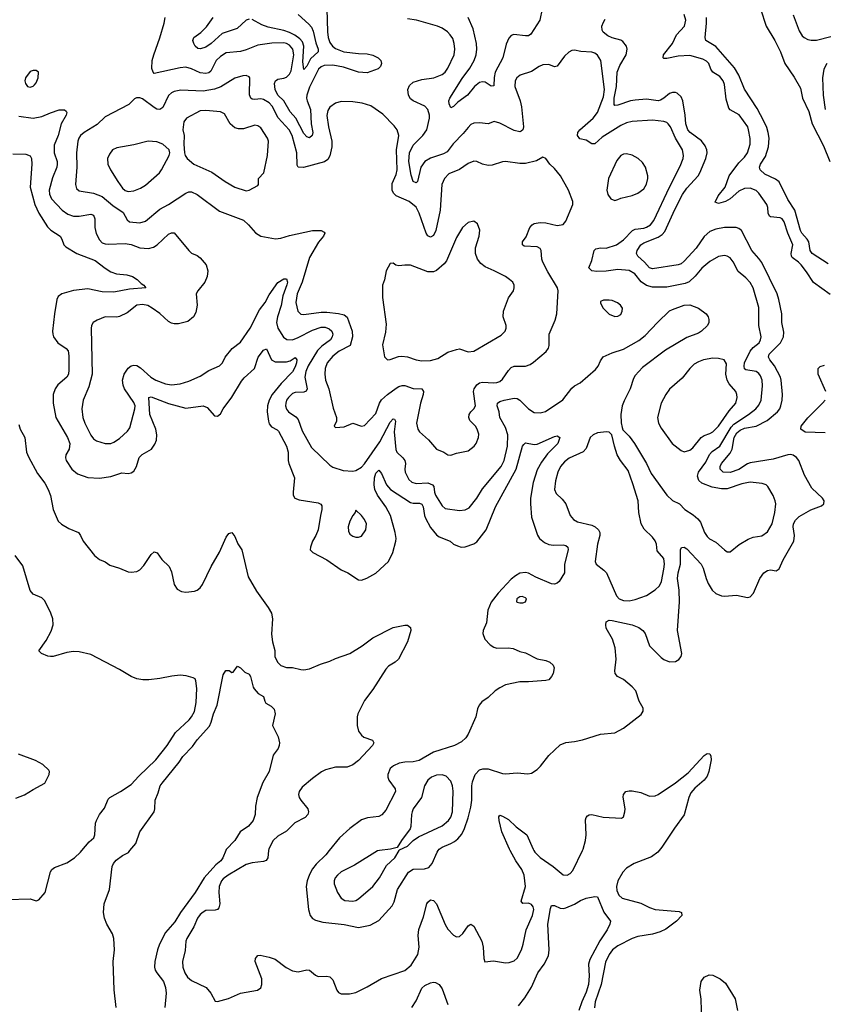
# Model space of a CAD drawing. Header units: inches. Extents: x 1834610 to 2027685, y 642842 to 774116.
# Tile 133 of 256: x 1863157 to 1868744, y 698932 to 705774. Entities that reach past the tile are written whole.
import ezdxf

# ---------------------------------------------------------------- set-up
doc = ezdxf.new("R2010")
doc.units = ezdxf.units.IN
doc.header["$MEASUREMENT"] = 0
doc.layers.add('B8669', color=7, linetype='Continuous')
doc.layers.add('B8760', color=7, linetype='Continuous')

msp = doc.modelspace()

# ---------------------------------------------------------------- linework, layer by layer
at = {"layer": 'B8669', "color": 5}
for points, elevation in [([(1863070, 699659.6), (1863230, 699664.9), (1863270, 699651.3), (1863290, 699658), (1863333.2, 699710), (1863370, 699852), (1863379, 699870), (1863397.5, 699882.5), (1863484.6, 699915.4), (1863537, 699950), (1863578.4, 699990), (1863587, 700000)], 580), ([(1863825.7, 698910), (1863812.9, 699032.9), (1863805.1, 699230), (1863814.6, 699310), (1863810.6, 699390), (1863800.8, 699420.8), (1863761, 699490), (1863745.6, 699530), (1863738.3, 699570), (1863742.8, 699630), (1863780.5, 699730), (1863799.1, 699890), (1863808.7, 699911.3), (1863826.7, 699933.3), (1863870, 699965.3), (1863912.5, 699987.5), (1863922.5, 700000)], 560), ([(1864587.8, 700000), (1864566.1, 699950), (1864552.2, 699930), (1864519.6, 699900.4), (1864437.5, 699810), (1864374.7, 699710), (1864272.7, 699570), (1864234.7, 699505.3), (1864169.6, 699430.4), (1864127, 699350), (1864113.1, 699310), (1864095.9, 699230), (1864092.9, 699190), (1864097.2, 699170), (1864108.2, 699150), (1864155.2, 699090), (1864169.2, 699050), (1864174.3, 699010), (1864164.4, 698910)], 560), ([(1864884.8, 700000), (1864879, 699950), (1864868, 699932), (1864850, 699924.5), (1864770, 699914.8), (1864730, 699904), (1864604, 699830), (1864570, 699804.5), (1864556.9, 699790), (1864541.1, 699750), (1864538.5, 699710), (1864546.4, 699630), (1864538.5, 699601.5), (1864529.2, 699590.8), (1864513.7, 699586.3), (1864450, 699582.9), (1864430, 699573.3), (1864410, 699555.1), (1864391.1, 699530), (1864364.7, 699470), (1864316.9, 699390), (1864310.2, 699370), (1864306.6, 699306.6), (1864287.7, 699230), (1864289.3, 699190), (1864303.2, 699150), (1864321.8, 699121.8), (1864350, 699098.6), (1864450.4, 699050), (1864484.4, 699010), (1864513.7, 698953.7), (1864530, 698950.6), (1864606.6, 698973.4), (1864690, 699010.4), (1864808.7, 699030), (1864830, 699046.4), (1864839.1, 699070), (1864838.5, 699110), (1864791.3, 699230), (1864794, 699250), (1864800.4, 699259.6), (1864810, 699270.4), (1864826.5, 699273.5), (1864890, 699260.8), (1864930, 699245.5), (1865007.9, 699187.9), (1865050, 699163.8), (1865090, 699158.8), (1865150, 699171.3), (1865169, 699169), (1865210, 699135.3), (1865230, 699125.2), (1865290, 699126.5), (1865310, 699122.6), (1865330, 699102), (1865358, 699030), (1865370, 699014.4), (1865390, 699005.2), (1865446, 699006), (1865490, 699013), (1865570, 699053.1), (1865670, 699111.3), (1865830, 699167.6), (1865875.5, 699204.5), (1865920.7, 699279.3), (1865929.9, 699330), (1865923.6, 699410), (1865928.3, 699451.7), (1865960.1, 699539.9), (1865983.8, 699630), (1865990, 699642.4), (1866010, 699657.4), (1866030, 699654.6), (1866050, 699630.3), (1866110, 699486.7), (1866130, 699454.7), (1866170, 699411.6), (1866190, 699400.2), (1866210, 699402.3), (1866234.9, 699425.1), (1866270, 699477.1), (1866290, 699488), (1866310, 699475.5), (1866365.5, 699370), (1866375.5, 699330), (1866380.7, 699250), (1866387.7, 699227.7), (1866446.6, 699233.4), (1866530, 699220.3), (1866556.6, 699223.4), (1866590, 699234.4), (1866610, 699253), (1866641, 699310), (1866653.7, 699350), (1866674.2, 699450), (1866716.8, 699550), (1866726.8, 699590), (1866721.4, 699610), (1866710, 699625.4), (1866690, 699634.2), (1866650, 699632), (1866638, 699650), (1866668.9, 699750), (1866659.2, 699830), (1866642.8, 699870), (1866601.2, 699930), (1866563.3, 700000)], 580), ([(1865306.5, 700000), (1865282.8, 699970), (1865215, 699905), (1865190, 699873), (1865170, 699835.1), (1865153.2, 699790), (1865146.4, 699750), (1865162.9, 699590), (1865172.8, 699550), (1865189.4, 699529.4), (1865210, 699516.5), (1865262.3, 699502.3), (1865410, 699487.2), (1865510, 699465.2), (1865590, 699483.2), (1865650, 699515.6), (1865743.1, 699616.9), (1865756, 699644), (1865779.9, 699730), (1865856.4, 699850), (1865890, 699871.9), (1865966.9, 699873.1), (1865996.7, 699883.3), (1866021, 699910), (1866055, 699990), (1866062.1, 700000)], 620), ([(1865655.2, 700000), (1865641.7, 699998.3), (1865481.4, 699898.6), (1865390, 699851.6), (1865363.2, 699830), (1865347.2, 699810), (1865339.2, 699790), (1865339.7, 699770), (1865362.8, 699710), (1865388.7, 699670), (1865413.4, 699653.4), (1865470, 699649.2), (1865490, 699652.7), (1865510, 699664), (1865610, 699751.7), (1865654, 699810), (1865704.2, 699895.8), (1865761.2, 699950), (1865791.3, 700000)], 640), ([(1866728, 700000), (1866734.3, 699990), (1866770, 699953.3), (1866860.6, 699890), (1866930, 699831.6), (1866959, 699830), (1866979.4, 699840.6), (1866998, 699862), (1867064.1, 700000)], 580), ([(1867596.7, 700000), (1867588.1, 699990), (1867544.1, 699955.9), (1867423.2, 699910), (1867370, 699877.5), (1867343.8, 699850), (1867309.5, 699790), (1867299.8, 699750), (1867302.4, 699722.4), (1867316.9, 699690), (1867340.4, 699670), (1867470, 699635.9), (1867530, 699605.4), (1867570, 699591), (1867736.7, 699576.7), (1867753, 699570), (1867753.7, 699550), (1867716.5, 699510), (1867644.6, 699455.4), (1867603.4, 699436.6), (1867550, 699419.9), (1867450, 699403.2), (1867408.7, 699390), (1867310, 699338.9), (1867274.3, 699310), (1867250, 699279.2), (1867225.3, 699225.3), (1867194.1, 699070), (1867153.8, 698950), (1867147.7, 698907.7)], 580), ([(1866619.4, 698920.6), (1866663.6, 698976.4), (1866710, 699050.4), (1866754, 699150), (1866799.8, 699210), (1866828.5, 699270), (1866833.5, 699310), (1866824.8, 699490), (1866841.7, 699598.3), (1866850, 699618.8), (1866870, 699618.8), (1866910, 699600.7), (1866930, 699598.8), (1866950, 699602.8), (1867010, 699627.7), (1867050, 699653), (1867090, 699670.8), (1867150, 699681), (1867170, 699678), (1867213.2, 699573.2), (1867259.1, 699510), (1867255.5, 699490), (1867237, 699450), (1867186.3, 699373.7), (1867116.9, 699243.1), (1867107.5, 699210), (1867111.8, 699130), (1867105.5, 699070), (1867090, 699016.4), (1867059.7, 698950), (1867038.8, 698890)], 560), ([(1865880.5, 698910), (1865910, 698957.1), (1865950, 699045.3), (1865970, 699063.1), (1866010, 699080.4), (1866030, 699086.4), (1866044.7, 699084.7), (1866070, 699070.5), (1866090, 699039.1), (1866130.3, 698930)], 560), ([(1867893.2, 698810), (1867887.9, 698967.9), (1867879.2, 699030), (1867888.8, 699091.2), (1867910, 699121.3), (1867944.2, 699135.8), (1867970, 699134.9), (1868020.5, 699110), (1868058, 699078), (1868124.4, 698970), (1868142.3, 698890)], 580)]:
    msp.add_lwpolyline(points, dxfattribs=dict(at, elevation=elevation))
at = {"layer": 'B8760', "color": 5}
for points, elevation in [([(1865289.3, 705849.3), (1865294.3, 705690), (1865299.5, 705650), (1865310, 705616.5), (1865329.4, 705590), (1865350, 705575.1), (1865408.5, 705550), (1865510, 705539.2), (1865570, 705538.3), (1865608.6, 705528.6), (1865644.9, 705510), (1865663.7, 705490), (1865668.5, 705470), (1865663, 705450), (1865646, 705434), (1865570, 705405.3), (1865510, 705408.7), (1865404.7, 705444.7), (1865330, 705458.7), (1865270, 705455.8), (1865250, 705447.5), (1865231, 705430), (1865170, 705305), (1865151.4, 705250), (1865149.3, 705230), (1865153.9, 705210), (1865175.4, 705150), (1865181.5, 705050), (1865191.9, 704990), (1865187.6, 704970), (1865170, 704952.4), (1865150, 704960.7), (1865130, 704983.2), (1865073.2, 705090), (1865035.2, 705135.2), (1864990, 705209.9), (1864949.9, 705250), (1864930.4, 705290), (1864925.8, 705330), (1864932.4, 705350), (1864950, 705360.2), (1864990, 705367), (1865010, 705375.8), (1865030, 705394.9), (1865041, 705419), (1865060.6, 705530), (1865053.1, 705570), (1865030, 705598), (1865010, 705609.2), (1864990, 705613.8), (1864908.6, 705611.4), (1864810, 705597), (1864730, 705564.2), (1864690, 705553.7), (1864590, 705543.5), (1864550, 705518.4), (1864522, 705490), (1864483.4, 705416.6), (1864470, 705406), (1864450, 705400.2), (1864410, 705405.4), (1864350, 705433.9), (1864310, 705444.6), (1864270, 705440.2), (1864090, 705401.3), (1864082.6, 705410), (1864074.6, 705434.6), (1864076.8, 705490), (1864087, 705530), (1864130, 705647.3), (1864160.7, 705750), (1864167.6, 705790)], 640), ([(1864750, 705777.7), (1864730, 705771.1), (1864665.7, 705714.3), (1864562.3, 705677.7), (1864486.7, 705610), (1864450, 705583.9), (1864411.3, 705571.3), (1864394, 705574), (1864374, 705590), (1864365.1, 705610), (1864359.5, 705630), (1864366.6, 705650), (1864415.3, 705684.7), (1864454.9, 705725.1), (1864499.1, 705790)], 620), ([(1865090.2, 705810), (1865164.3, 705744.3), (1865182.4, 705722.4), (1865194.6, 705694.6), (1865212.9, 705612.9), (1865228.9, 705570), (1865229.3, 705550), (1865176.9, 705503.1), (1865150, 705452.4), (1865130, 705427.3), (1865122.4, 705482.4), (1865128.8, 705590), (1865119.5, 705619.5), (1865102, 705642), (1865067.1, 705667.1), (1865030, 705684.8), (1864990, 705699), (1864882.6, 705722.6), (1864839.1, 705739.1), (1864770, 705776)], 620), ([(1866784.7, 705850), (1866768.4, 705771.6), (1866705.7, 705674.3), (1866690, 705663.1), (1866670, 705662), (1866588.9, 705671.1), (1866570, 705664.5), (1866552.8, 705647.2), (1866534.7, 705605.3), (1866511.6, 705510), (1866459.1, 705410), (1866452.4, 705372.4), (1866450, 705314), (1866430, 705311.5), (1866390, 705339.3), (1866370, 705343.5), (1866350, 705338), (1866314.7, 705310), (1866266.3, 705250), (1866198.5, 705201.5), (1866170, 705172), (1866150, 705162.7), (1866138.9, 705190), (1866137.4, 705210), (1866144.7, 705230), (1866230, 705366.2), (1866281.9, 705438.1), (1866311.9, 705490), (1866326.5, 705530), (1866331, 705570), (1866328.4, 705610), (1866306.2, 705710), (1866270, 705789.8)], 620), ([(1868783.8, 703863.8), (1868667.9, 703947.9), (1868621.4, 704021.4), (1868584.2, 704070), (1868565.5, 704090), (1868522, 704122), (1868516.8, 704130), (1868514.6, 704150), (1868525.9, 704210), (1868491.9, 704290), (1868464.7, 704370), (1868450.8, 704390.8), (1868437.7, 704397.7), (1868370, 704404.9), (1868363.1, 704410), (1868354.5, 704430), (1868351.8, 704470), (1868345.8, 704490), (1868290, 704567.8), (1868270, 704587.5), (1868230, 704602.9), (1868190, 704601.5), (1868150, 704582.2), (1868090.8, 704530), (1868057.2, 704510), (1868010, 704497.8), (1867986.8, 704506.8), (1868006.9, 704550), (1868055.8, 704610), (1868083.9, 704690), (1868150, 704780.1), (1868190, 704818.6), (1868211.2, 704850), (1868229.8, 704910), (1868229, 704949), (1868218.7, 705010), (1868211.9, 705030), (1868152.5, 705112.5), (1868090, 705147.1), (1868080.7, 705160.7), (1868062.9, 705222.9), (1868050, 705325.2), (1868041.1, 705350), (1868019, 705379), (1867969, 705410), (1867956.3, 705430), (1867941, 705470), (1867926.7, 705486.7), (1867901.1, 705501.1), (1867810, 705526.7), (1867730, 705521.3), (1867650, 705503.7), (1867630, 705505.7), (1867625.7, 705510), (1867627.1, 705530), (1867690.7, 705610), (1867718.2, 705670), (1867772.9, 705730), (1867781.4, 705770), (1867771.9, 705810)], 580), ([(1868770, 704078.6), (1868660.3, 704150), (1868646.3, 704170), (1868635.9, 704230), (1868624.4, 704250), (1868588.8, 704290), (1868578.4, 704310), (1868538.7, 704450), (1868490, 704525.6), (1868430, 704647), (1868406, 704666), (1868330, 704700.3), (1868298.3, 704730), (1868293.7, 704750), (1868299.8, 704770), (1868336.6, 704823.4), (1868357.4, 704890), (1868360.2, 704950), (1868355, 704990), (1868344.2, 705024.2), (1868324.7, 705070), (1868276.8, 705156.8), (1868190, 705291.5), (1868149.9, 705390), (1868119.8, 705439.8), (1867990, 705587.1), (1867921.3, 705630), (1867916.4, 705650), (1867927.1, 705750), (1867925.2, 705790)], 560), ([(1868300.4, 705850), (1868339.3, 705730), (1868400.3, 705630), (1868439.6, 705550), (1868470.3, 705470), (1868535.1, 705375.1), (1868577.7, 705297.7), (1868593.4, 705230), (1868635.5, 705135.5), (1868659.5, 705050), (1868737.5, 704897.5), (1868781.6, 704790)], 560), ([(1868528.1, 705808.1), (1868570, 705696.3), (1868590, 705662.4), (1868603.8, 705650), (1868630, 705636.5), (1868652.2, 705632.2), (1868690, 705631.7), (1868790, 705658.3)], 580), ([(1863150, 705104.7), (1863250, 705090.2), (1863310, 705101.2), (1863370, 705128.1), (1863430, 705147.6), (1863468.3, 705148.3), (1863478.7, 705138.7), (1863483, 705130), (1863478.7, 705110), (1863444.2, 705050), (1863424.8, 704970), (1863396.8, 704903.2), (1863395.7, 704850), (1863415.6, 704790), (1863417.5, 704770), (1863413.8, 704750), (1863383.4, 704676.6), (1863360.6, 704590), (1863363, 704563), (1863377.2, 704530), (1863450.7, 704450.7), (1863490, 704423.8), (1863530, 704410.2), (1863570.2, 704410.2), (1863650, 704422.8), (1863670, 704414.9), (1863678.2, 704390), (1863679.3, 704330), (1863688.2, 704288.2), (1863710, 704245.2), (1863730, 704224.5), (1863750, 704216), (1863770, 704213.4), (1863890, 704219.1), (1863931.3, 704211.3), (1863990, 704189.2), (1864050, 704185.2), (1864085.4, 704194.6), (1864111.1, 704208.9), (1864190, 704283.1), (1864210, 704294), (1864230, 704293), (1864330, 704170.5), (1864350, 704152.7), (1864390, 704134.9), (1864410, 704119.3), (1864450.4, 704070), (1864462.4, 704030), (1864459.5, 703990), (1864442.6, 703950), (1864393.1, 703890), (1864382.8, 703870), (1864388.8, 703790), (1864380, 703740), (1864364.4, 703710), (1864323.9, 703676.1), (1864260, 703660), (1864230, 703659.8), (1864210, 703665), (1864190, 703676.8), (1864130, 703732.2), (1864076, 703770), (1864047.4, 703787.4), (1864010, 703796.1), (1863969.6, 703790.4), (1863902.5, 703737.5), (1863850, 703711.7), (1863830, 703707.6), (1863750, 703708.4), (1863693.7, 703686.3), (1863666, 703670), (1863654.9, 703650), (1863651.8, 703628.2), (1863658.8, 703310), (1863637.4, 703222.6), (1863598, 703130), (1863589, 703070), (1863595.6, 703010), (1863609, 702970), (1863650, 702888.2), (1863670, 702862), (1863690, 702848.7), (1863750, 702828.4), (1863790, 702830.3), (1863810, 702838), (1863850, 702863.1), (1863905.1, 702914.9), (1863921.1, 702938.9), (1863956.8, 703070), (1863957.6, 703090), (1863950, 703114.5), (1863885.1, 703210), (1863875.2, 703235.2), (1863871.6, 703270), (1863881.1, 703310), (1863910, 703353.2), (1863930, 703368.4), (1863950, 703374.2), (1863970, 703372), (1863996, 703356), (1864067.7, 703290), (1864102.6, 703270), (1864170, 703245), (1864210, 703236.6), (1864270, 703243), (1864330, 703262.2), (1864410, 703296.9), (1864470, 703337.3), (1864542.9, 703370), (1864564, 703390), (1864582.7, 703430), (1864631.3, 703488.7), (1864690, 703534.6), (1864756.3, 703630), (1864822.5, 703757.5), (1864861.8, 703810), (1864890, 703862), (1864950, 703949), (1864990, 703974.4), (1865010, 703974), (1865016.2, 703950), (1865012.2, 703932.2), (1864983.9, 703856.1), (1864972.2, 703787.8), (1864946.8, 703710), (1864940.9, 703670), (1864950.1, 703630), (1864988.7, 703568.7), (1865011.5, 703551.5), (1865050, 703550.7), (1865090, 703565.7), (1865190, 703617.4), (1865250, 703637.7), (1865276.7, 703636.7), (1865305.3, 703625.3), (1865323.8, 703610), (1865331.5, 703590), (1865327.5, 703570), (1865314.3, 703550), (1865254, 703506), (1865225.5, 703474.5), (1865159.4, 703370), (1865144.2, 703330), (1865136.8, 703290), (1865152.3, 703210), (1865146, 703194), (1865130, 703186), (1865070, 703184.7), (1865050, 703176.8), (1865022.3, 703150), (1865010.2, 703130), (1865005, 703110), (1865003.5, 703090), (1865008.7, 703068.7), (1865024.2, 703050), (1865075.1, 703015.1), (1865090, 702996.4), (1865118, 702918), (1865182.6, 702802.6), (1865310, 702678), (1865330, 702663.8), (1865402.6, 702642.6), (1865470, 702636), (1865490, 702641.7), (1865530, 702665.5), (1865550, 702689), (1865658.1, 702841.9), (1865730, 702978), (1865750, 703001.6), (1865758.7, 702998.7), (1865765.2, 702985.2), (1865757.8, 702910), (1865767.6, 702787.6), (1865774.7, 702770), (1865817.8, 702730), (1865831.1, 702710), (1865835, 702690), (1865830.2, 702650), (1865833.6, 702630), (1865858, 702578), (1865880.4, 702560.4), (1865910, 702550.2), (1865990, 702555.2), (1866022.2, 702542.2), (1866033.6, 702530), (1866036.2, 702490), (1866042.9, 702470), (1866090, 702396.4), (1866110, 702377), (1866210, 702363.2), (1866250, 702367.6), (1866277.4, 702382.6), (1866330.5, 702449.5), (1866370, 702513.4), (1866500.2, 702670), (1866519.9, 702710), (1866543, 702810), (1866545.9, 702890), (1866530, 702940.4), (1866491.8, 703010), (1866486.2, 703050), (1866473.3, 703090), (1866474.8, 703110), (1866490, 703120.2), (1866520.9, 703130), (1866590, 703143.5), (1866610, 703142.6), (1866630, 703131.2), (1866690.3, 703070), (1866730, 703044.5), (1866770, 703041.8), (1866807.2, 703052.8), (1866928.1, 703131.9), (1866990, 703214.9), (1867010, 703230.3), (1867049.7, 703250.3), (1867155.6, 703344.4), (1867174, 703366), (1867190, 703404.7), (1867209.5, 703430.5), (1867270, 703460.4), (1867350, 703484.2), (1867455.2, 703544.8), (1867499.7, 703580.3), (1867585.1, 703670), (1867670, 703750.2), (1867690, 703761.5), (1867770, 703790.2), (1867810, 703794), (1867870.5, 703770), (1867923.8, 703730), (1867937.1, 703710), (1867941.6, 703690), (1867943, 703670), (1867932.7, 703650), (1867890.5, 703610), (1867870, 703596.9), (1867790, 703565.6), (1867641.5, 703478.5), (1867482.6, 703357.4), (1867430, 703302), (1867418.5, 703281.5), (1867396, 703210), (1867353.6, 703126.4), (1867340.2, 703090), (1867331.4, 703030), (1867332.9, 702972.9), (1867339.5, 702939.5), (1867345.3, 702925.3), (1867390, 702880.4), (1867426.7, 702830), (1867508.9, 702690), (1867540.7, 702620.7), (1867650.3, 702470), (1867690, 702434.3), (1867739.3, 702410), (1867775.8, 702370), (1867833.3, 702333.3), (1867865.8, 702305.8), (1867883.4, 702283.4), (1867911.8, 702210), (1867930, 702183.1), (1867947.2, 702167.2), (1867990, 702143.6), (1868050, 702090.2), (1868070, 702077.6), (1868090, 702077.1), (1868153.2, 702126.8), (1868214.5, 702165.5), (1868250, 702178.3), (1868310, 702187.4), (1868350, 702215.3), (1868382, 702270), (1868400.4, 702350), (1868406.3, 702410), (1868403.6, 702430), (1868388.2, 702468.2), (1868351.5, 702531.5), (1868341.2, 702541.2), (1868312.3, 702552.3), (1868230, 702561.4), (1868170.7, 702550), (1868070, 702514), (1868030, 702513.5), (1867966, 702526), (1867894.6, 702554.6), (1867872.8, 702572.8), (1867863.2, 702603.2), (1867869.3, 702630), (1867921.2, 702698.8), (1867946.3, 702753.7), (1867965.9, 702774.1), (1868017.4, 702810), (1868096.1, 702943.9), (1868116.6, 702963.4), (1868218.4, 703030), (1868268.8, 703071.2), (1868290, 703094.9), (1868305, 703130), (1868315.4, 703230), (1868312.2, 703270), (1868300.6, 703300.6), (1868290, 703316.8), (1868270.4, 703330.4), (1868200.2, 703340.2), (1868188.8, 703348.8), (1868186.5, 703366.5), (1868190.7, 703390.7), (1868228.9, 703471.1), (1868250, 703496.3), (1868290.8, 703530), (1868301.4, 703550), (1868304.8, 703570), (1868288.8, 703650), (1868290, 703774), (1868250.6, 703910), (1868230, 703947.1), (1868199.7, 703979.7), (1868145.6, 704025.6), (1868110, 704092.8), (1868090, 704119.1), (1868070, 704131), (1868050, 704135.6), (1868010, 704128.7), (1867950, 704093.3), (1867893.4, 704046.6), (1867847.7, 703992.3), (1867806.3, 703953.7), (1867777.7, 703942.3), (1867650, 703916.1), (1867550, 703914.7), (1867510, 703926.7), (1867472.8, 703952.8), (1867428.5, 704008.5), (1867390, 704030.5), (1867310, 704038.6), (1867230, 704027.1), (1867164.5, 704024.5), (1867128.7, 704030), (1867109.3, 704050), (1867130, 704101), (1867146.6, 704170), (1867158.3, 704181.7), (1867190, 704188.9), (1867230, 704187.2), (1867301.6, 704210), (1867350, 704243.6), (1867411.2, 704308.8), (1867430, 704319.8), (1867490, 704326.1), (1867510, 704333.4), (1867537.2, 704350), (1867561.2, 704378.8), (1867668.4, 704610), (1867743.5, 704756.5), (1867763.2, 704810), (1867765.7, 704830), (1867759, 704870), (1867710.3, 704950.3), (1867675.7, 705030), (1867660.9, 705050), (1867650, 705059.8), (1867630, 705067.9), (1867550, 705076.8), (1867410, 705066.6), (1867370, 705056.8), (1867330, 705039), (1867200.8, 704959.2), (1867150, 704911), (1867130, 704912.3), (1867090, 704936.4), (1867045.9, 704945.9), (1867031.1, 704970), (1867033.1, 704990), (1867046.2, 705010), (1867138.8, 705090), (1867170, 705128.5), (1867210, 705239.5), (1867216.7, 705290), (1867192.8, 705490), (1867170, 705527.6), (1867150, 705542.6), (1867130, 705548.5), (1867053.1, 705553.1), (1867010, 705562), (1866990, 705560.7), (1866970, 705549.6), (1866939.4, 705520.6), (1866890, 705451.8), (1866870, 705447.6), (1866830, 705462.7), (1866790, 705461.2), (1866763.7, 705450), (1866710, 705415.1), (1866632.2, 705390), (1866608.1, 705370), (1866596.5, 705350), (1866594, 705310), (1866631.8, 705210), (1866641.5, 705170), (1866654.5, 705030), (1866650, 705009.5), (1866640, 705000), (1866630, 704994.3), (1866590, 705003.8), (1866490, 705056.2), (1866452, 705068), (1866410, 705049.7), (1866350, 705058.8), (1866310, 705055.8), (1866290, 705045.1), (1866270, 705026.2), (1866237.2, 704982.8), (1866167.5, 704912.5), (1866124.6, 704855.4), (1866098.7, 704841.3), (1866010, 704811.2), (1865970, 704789), (1865941.6, 704750), (1865919.5, 704650), (1865910, 704639.6), (1865889.8, 704650), (1865874, 704694), (1865857.8, 704790), (1865863.4, 704850), (1865890, 704903.2), (1865955.8, 704970), (1865983, 705010), (1866002.4, 705090), (1866002.6, 705110), (1865990.7, 705150), (1865970, 705173.1), (1865890, 705209.8), (1865870, 705225.4), (1865857.1, 705250), (1865850.8, 705290), (1865863.1, 705316.9), (1865890, 705339.7), (1865950, 705358.8), (1866032.7, 705370), (1866090, 705394.6), (1866110, 705408.9), (1866130, 705437.1), (1866173.5, 705530), (1866177.2, 705570), (1866174.8, 705610), (1866163.6, 705643.6), (1866146.9, 705670), (1866128.2, 705690), (1866090, 705716.2), (1866058, 705730), (1865912.3, 705770), (1865850, 705779.9)], 640), ([(1866062.1, 700000), (1866069.5, 700010.5), (1866090, 700025), (1866150.9, 700049.1), (1866176.1, 700064), (1866198.4, 700081.6), (1866225.9, 700114.1), (1866245.5, 700154.5), (1866271.2, 700228.8), (1866290, 700303), (1866295.6, 700350), (1866296, 700450), (1866300.9, 700479.1), (1866320.3, 700530), (1866350, 700560.7), (1866371.8, 700568.2), (1866410, 700568.2), (1866510, 700535.7), (1866530, 700533.6), (1866610, 700541.2), (1866686, 700534), (1866710, 700538.4), (1866750, 700563.1), (1866774.1, 700585.9), (1866830, 700660.4), (1866910, 700736), (1866950, 700752.6), (1867010, 700758.2), (1867065.2, 700770), (1867190, 700808.8), (1867290, 700817.6), (1867350, 700851.7), (1867472.8, 700947.2), (1867485.1, 700970), (1867485.4, 700990), (1867459.1, 701039.1), (1867434.9, 701110), (1867410, 701138.6), (1867350, 701188.8), (1867307.6, 701210), (1867292.3, 701230), (1867289.8, 701250), (1867297.5, 701330), (1867291.2, 701410), (1867273.2, 701470), (1867230, 701545.1), (1867226, 701570), (1867229.8, 701590), (1867250, 701602), (1867270, 701599.8), (1867408.6, 701568.6), (1867456.3, 701550), (1867484.9, 701530), (1867500.5, 701510), (1867530, 701424), (1867610, 701341.1), (1867630, 701327.6), (1867670, 701311.8), (1867710, 701314), (1867732.8, 701327.2), (1867750.7, 701349.3), (1867754.2, 701370), (1867725.1, 701530), (1867737.7, 701730), (1867735.2, 701810), (1867724.6, 701890), (1867729.5, 701930), (1867744.9, 701990), (1867746, 702090), (1867753.3, 702106.7), (1867770, 702108.9), (1867790, 702096.2), (1867888.1, 701990), (1867903, 701963), (1867922.9, 701890), (1867937, 701857), (1867965.2, 701810), (1867990, 701786.5), (1868030, 701771.4), (1868050, 701769.1), (1868134.5, 701774.5), (1868210, 701758), (1868230, 701763.8), (1868253.3, 701790), (1868296.3, 701890), (1868325.1, 701930), (1868350, 701946), (1868370, 701950.4), (1868410, 701944.9), (1868430, 701959.1), (1868458.9, 702021.1), (1868532.3, 702150), (1868537.4, 702190), (1868528.3, 702250), (1868531, 702270), (1868543.6, 702296.4), (1868570, 702321), (1868650, 702369.2), (1868723.8, 702396.2), (1868740.9, 702410), (1868743.7, 702430), (1868732, 702450), (1868657.8, 702517.8), (1868606.1, 702610), (1868567.1, 702710), (1868551.5, 702731.5), (1868527.6, 702747.6), (1868510, 702752.2), (1868490, 702751), (1868390, 702720.4), (1868230, 702694.7), (1868210, 702687.9), (1868150, 702649), (1868090, 702626.7), (1868042.4, 702630), (1868020.3, 702650), (1868021.4, 702670), (1868029.8, 702690), (1868090, 702762.7), (1868105, 702790), (1868117.9, 702870), (1868136.3, 702903.7), (1868158.6, 702921.4), (1868190, 702936.3), (1868270, 702950.5), (1868346.3, 702990), (1868418.6, 703050), (1868434.9, 703070), (1868443, 703090), (1868451.8, 703130), (1868454.5, 703170), (1868445, 703270), (1868439.3, 703290), (1868397.4, 703370), (1868366.3, 703410), (1868357, 703430), (1868361.6, 703450), (1868440.9, 703530), (1868461.6, 703570), (1868462.1, 703602.1), (1868448.4, 703670), (1868449.2, 703730), (1868429.3, 703830), (1868417.2, 703870), (1868310, 704086.9), (1868290, 704116), (1868239.8, 704170), (1868170, 704308.6), (1868150, 704323.8), (1868132.3, 704330), (1868050, 704329.9), (1867990, 704318.6), (1867950, 704303.4), (1867910, 704268), (1867853.3, 704186.7), (1867770, 704096.8), (1867750, 704078.3), (1867730, 704071.2), (1867550, 704042.4), (1867530, 704050.7), (1867495.4, 704090), (1867449.8, 704130), (1867440.2, 704150), (1867443.6, 704170), (1867469.9, 704210.1), (1867490, 704222.9), (1867590, 704262), (1867618.4, 704281.6), (1867636.9, 704303.1), (1867705.6, 704454.4), (1867759.7, 704560.3), (1867790, 704603.5), (1867867.4, 704690), (1867880.2, 704710), (1867921.3, 704810), (1867929.8, 704850), (1867928.9, 704870), (1867917.4, 704897.4), (1867891.5, 704931.5), (1867812.5, 704990), (1867795.4, 705010), (1867782, 705050), (1867778.4, 705110), (1867761.2, 705210), (1867750, 705238.7), (1867723.2, 705263.2), (1867710, 705268.7), (1867690, 705268.9), (1867670, 705262.3), (1867630, 705228.4), (1867605.9, 705214.1), (1867590, 705211.6), (1867510, 705221.4), (1867430, 705215.5), (1867399.3, 705210), (1867310, 705181), (1867290, 705178), (1867285.1, 705185.1), (1867284.2, 705230), (1867300.3, 705310), (1867305.5, 705410), (1867324.3, 705455.7), (1867369, 705530), (1867375.9, 705570), (1867370, 705591.3), (1867344, 705624), (1867330, 705633), (1867270, 705648.7), (1867241.7, 705661.7), (1867207.7, 705687.7), (1867201.1, 705701.1), (1867200.2, 705730), (1867210, 705757.6), (1867221.8, 705778.2)], 620), ([(1868761.8, 705470), (1868740.7, 705430), (1868732.5, 705370), (1868737.2, 705250), (1868750.1, 705150)], 580), ([(1863110, 704842), (1863199.3, 704839.3), (1863230, 704827.7), (1863238.3, 704810), (1863240.2, 704770), (1863228.5, 704611.5), (1863260.6, 704490), (1863290, 704429.2), (1863350, 704334.2), (1863372.5, 704312.5), (1863438.3, 704270), (1863450.3, 704250), (1863464.2, 704210), (1863476.5, 704196.5), (1863554.4, 704150), (1863680.4, 704100.4), (1863750, 704047.1), (1863790, 704022.2), (1863829.4, 704009.4), (1863901, 704001), (1863939.1, 703990), (1863973, 703970), (1864000.9, 703940.9), (1864018, 703930), (1864032, 703910), (1863918.3, 703901.7), (1863810, 703881.4), (1863730, 703884.3), (1863630, 703904.3), (1863530, 703892.7), (1863450.2, 703869.8), (1863423.8, 703850), (1863414, 703830), (1863397.6, 703730), (1863385.3, 703610), (1863387, 703590), (1863391.8, 703570), (1863420.3, 703530), (1863479.6, 703490), (1863492.3, 703472.3), (1863497.7, 703437.7), (1863498.6, 703341.4), (1863494.6, 703310), (1863485, 703290), (1863422.3, 703237.7), (1863402, 703210), (1863389.4, 703170), (1863389.4, 703110), (1863407, 703010), (1863488.9, 702870), (1863503.9, 702830), (1863499, 702790), (1863478, 702750), (1863475.2, 702730), (1863478.5, 702710), (1863518.8, 702650), (1863558.2, 702618.2), (1863630, 702593), (1863710, 702588.3), (1863790, 702599.8), (1863865.9, 702625.9), (1863910, 702621.7), (1863930, 702624.6), (1863950, 702637), (1863968.6, 702670), (1863987.2, 702732.8), (1864006.9, 702753.1), (1864070.8, 702790), (1864096.1, 702824), (1864106.4, 702853.6), (1864108.7, 702890), (1864101.7, 702930), (1864059.9, 703030), (1864054, 703150), (1864070, 703153.4), (1864190, 703107), (1864310, 703074.7), (1864431.5, 703091.5), (1864458.7, 703078.7), (1864510, 703021), (1864530, 703018.8), (1864550, 703036), (1864569.5, 703070), (1864630, 703150.3), (1864696.9, 703263.1), (1864715, 703285), (1864787.6, 703350), (1864812.8, 703430), (1864850, 703478), (1864870, 703487.7), (1864906.3, 703410), (1864930, 703396.6), (1865010, 703397.8), (1865035.3, 703404.7), (1865070, 703426.7), (1865080.8, 703410), (1865078.6, 703390), (1865070, 703361.1), (1865052, 703328), (1864972.8, 703247.2), (1864910, 703169.2), (1864887.9, 703130), (1864877.1, 703090), (1864874.2, 703050), (1864883.7, 702983.7), (1864890, 702966.3), (1864905.2, 702945.2), (1864944.6, 702924.6), (1864954.7, 702914.7), (1865010.2, 702810), (1865021.5, 702770), (1865021.1, 702710), (1865025.3, 702690), (1865064.4, 702590), (1865054.9, 702490), (1865056.3, 702470), (1865066.8, 702450), (1865097.3, 702437.3), (1865230, 702417.8), (1865248.4, 702408.4), (1865255.4, 702395.4), (1865255.8, 702370), (1865244.3, 702330), (1865228.4, 702230), (1865212.3, 702190), (1865189.1, 702150), (1865175.6, 702110), (1865174.4, 702090), (1865191.5, 702071.5), (1865290, 702020.2), (1865390, 701952), (1865434.4, 701930), (1865510, 701882.4), (1865530, 701880.4), (1865566.7, 701893.3), (1865630.7, 701929.3), (1865718, 702010), (1865748.6, 702071.4), (1865767.7, 702150), (1865769.8, 702170), (1865764.9, 702210), (1865730.4, 702330), (1865698.2, 702390), (1865640.1, 702470), (1865622, 702510), (1865618, 702542), (1865620.5, 702590), (1865630, 702623.7), (1865650, 702643.7), (1865670, 702621.3), (1865702.8, 702542.8), (1865732.3, 702510), (1865870, 702420.1), (1865890, 702414.8), (1865933.8, 702413.8), (1865950, 702407.6), (1865958.2, 702390), (1865967.7, 702330), (1865975.3, 702310), (1866010, 702246.3), (1866050, 702194.7), (1866070, 702180.2), (1866144.9, 702150), (1866170, 702130.4), (1866197.1, 702117.1), (1866222, 702110), (1866250, 702110.2), (1866310, 702133), (1866330, 702145.4), (1866395.8, 702230), (1866461.5, 702390), (1866605.2, 702650), (1866649.3, 702810.7), (1866657.3, 702822.7), (1866670, 702834.6), (1866730, 702823.5), (1866750, 702825.2), (1866870, 702878.3), (1866890, 702881.6), (1866907.3, 702870), (1866892.4, 702830), (1866822.2, 702757.8), (1866780.6, 702699.4), (1866750, 702645.7), (1866722.7, 702557.3), (1866703.4, 702450), (1866702.6, 702410), (1866710, 702317.3), (1866751.3, 702191.3), (1866767, 702170), (1866800.9, 702140.9), (1866830, 702126.4), (1866862.7, 702122.7), (1866930, 702125.4), (1866950, 702120.2), (1866962.6, 702110), (1866965.8, 702090), (1866940.9, 701990), (1866939.3, 701930), (1866902, 701870), (1866890, 701858.5), (1866870, 701851.3), (1866850, 701853.4), (1866740.6, 701900.6), (1866690, 701927.4), (1866670, 701932.7), (1866630, 701927.5), (1866598.5, 701910), (1866570, 701885.6), (1866479.6, 701790), (1866430, 701726.4), (1866406.4, 701670), (1866398, 701582), (1866375.3, 701530), (1866373.7, 701510), (1866387, 701470), (1866424.4, 701430), (1866450, 701413.4), (1866470, 701407.7), (1866549, 701409), (1866584, 701404), (1866630, 701384.4), (1866670, 701374.4), (1866750, 701332.2), (1866810, 701320.4), (1866838.8, 701310), (1866862, 701290), (1866868, 701270), (1866860.4, 701230), (1866850.4, 701210), (1866830, 701188), (1866810, 701182), (1866690, 701171.9), (1866630, 701174), (1866530, 701151.9), (1866490, 701132.4), (1866457.7, 701110), (1866410, 701065.1), (1866366, 701034), (1866346.8, 701010), (1866334.6, 700985.4), (1866323.1, 700930), (1866271.2, 700808.8), (1866255.1, 700784.9), (1866223.7, 700756.3), (1866175.5, 700730), (1866030, 700683.2), (1865930, 700626.1), (1865890, 700616.7), (1865830, 700615), (1865791.3, 700608.7), (1865751.7, 700590), (1865730, 700570.8), (1865712.1, 700530), (1865713, 700510), (1865719.2, 700490), (1865764.1, 700430), (1865766.2, 700410), (1865699.4, 700280.6), (1865670.6, 700249.4), (1865650, 700238), (1865572.4, 700227.6), (1865530, 700214.2), (1865450, 700154.8), (1865377.7, 700090), (1865306.5, 700000)], 620), ([(1868753.7, 703190), (1868701.4, 703310), (1868700.9, 703350), (1868715.2, 703364.8), (1868745.9, 703374.1)], 580), ([(1868750, 702903.4), (1868610, 702908), (1868581, 702930), (1868582.2, 702950), (1868630, 703008.6), (1868731.1, 703110), (1868749, 703131)], 580), ([(1863150, 702961), (1863159.5, 702930), (1863191.8, 702870), (1863204.7, 702770), (1863216.6, 702736.6), (1863281, 702621), (1863330, 702553.4), (1863354.7, 702510), (1863370, 702466.8), (1863388.2, 702370), (1863423.2, 702290), (1863447.6, 702267.6), (1863498.4, 702238.4), (1863564, 702210), (1863579.1, 702190), (1863598, 702150), (1863676.4, 702050), (1863710, 702022.4), (1863750, 702006), (1863782.9, 701982.9), (1863850, 701963.6), (1863910, 701938), (1863930, 701934.4), (1863970, 701939.6), (1863990, 701950.3), (1864018.7, 701981.3), (1864070, 702058.8), (1864090, 702077.3), (1864110.3, 702070.3), (1864142.8, 702022.8), (1864194.2, 701974.2), (1864210, 701938), (1864228.8, 701848.8), (1864250, 701817.3), (1864281.1, 701801.1), (1864310, 701795.8), (1864370, 701804), (1864390, 701810.3), (1864410, 701825.7), (1864427.1, 701850), (1864485.1, 701974.9), (1864545.2, 702074.8), (1864590, 702179.3), (1864610, 702203.8), (1864630, 702210.7), (1864650, 702183), (1864672.2, 702132.2), (1864698, 702090), (1864742.1, 701902.1), (1864802, 701802), (1864883.1, 701690), (1864904.9, 701650), (1864911.8, 701610), (1864904.6, 701504.6), (1864912.1, 701452.1), (1864928.8, 701390), (1864929, 701349), (1864946, 701310), (1864970, 701287.7), (1865010, 701272.7), (1865050, 701272.2), (1865110, 701258.3), (1865130, 701256.5), (1865170, 701262.4), (1865244.3, 701295.7), (1865310, 701316.1), (1865350, 701335.1), (1865450, 701371), (1865535.7, 701424.3), (1865610, 701479.8), (1865750, 701550.3), (1865830, 701566.8), (1865850, 701566), (1865871, 701550), (1865873.4, 701530), (1865850.2, 701450), (1865788, 701330), (1865764.9, 701310), (1865718.1, 701281.9), (1865699.3, 701260.7), (1865610, 701118.7), (1865550, 701042.4), (1865503.9, 700950), (1865499.2, 700930), (1865499.7, 700870), (1865510.3, 700830), (1865530, 700801.3), (1865547.5, 700787.5), (1865607, 700767), (1865616.4, 700750), (1865606.3, 700730), (1865510, 700626.8), (1865470, 700595.8), (1865430, 700580.4), (1865350, 700580.6), (1865279.1, 700560.9), (1865253, 700547), (1865190, 700501), (1865119.1, 700440.9), (1865096.5, 700410), (1865093.1, 700390), (1865097.4, 700370), (1865108.9, 700350), (1865158.3, 700290), (1865163.2, 700270), (1865156.5, 700250), (1865138.5, 700230), (1865067.9, 700192.1), (1865010, 700136.1), (1864950, 700101.1), (1864917, 700070), (1864886.4, 700013.6), (1864884.8, 700000)], 580), ([(1863587, 700000), (1863638.9, 700061.1), (1863672.3, 700090), (1863679.3, 700110), (1863683.7, 700190), (1863689.5, 700210), (1863709.6, 700250), (1863745.2, 700294.8), (1863770, 700357.6), (1863783.6, 700370), (1863857, 700410), (1863930, 700459), (1863983.1, 700516.9), (1864101, 700630), (1864181.7, 700730), (1864239.2, 700820.8), (1864333.8, 700910), (1864350.7, 700930), (1864370, 700966), (1864381.5, 701030), (1864386.4, 701126.4), (1864380.7, 701180.7), (1864374.1, 701194.1), (1864361.1, 701201.1), (1864313.7, 701213.7), (1864270, 701218.3), (1864213.4, 701213.4), (1864130, 701196.8), (1864052.6, 701187.4), (1864012.4, 701187.6), (1863970, 701194.3), (1863930, 701209), (1863850, 701259.9), (1863650, 701363), (1863570, 701381.3), (1863530, 701384), (1863483, 701377), (1863390, 701349.7), (1863369.7, 701349.7), (1863352, 701352), (1863308, 701370), (1863290, 701388), (1863339.7, 701460.3), (1863374.1, 701525.9), (1863388.1, 701570), (1863386.8, 701610), (1863373.9, 701650), (1863330, 701736.4), (1863310, 701756.5), (1863250, 701782), (1863230, 701808.6), (1863178.3, 701978.3), (1863124.8, 702050)], 580), ([(1863922.5, 700000), (1863962.3, 700050), (1863989.7, 700130), (1864089.7, 700270), (1864095.6, 700290), (1864098, 700350), (1864119.1, 700400.9), (1864133, 700450), (1864145.1, 700470), (1864264.5, 700615.5), (1864290, 700654.4), (1864355.5, 700724.5), (1864389.7, 700770), (1864474.2, 700865.8), (1864486.8, 700893.2), (1864502, 700950), (1864528.7, 701010), (1864570, 701222), (1864587.6, 701252.4), (1864610.8, 701250.8), (1864630, 701238), (1864639, 701241), (1864670, 701282), (1864690, 701271.3), (1864721.1, 701241.1), (1864750, 701227.3), (1864760.4, 701210), (1864776.7, 701136.7), (1864783.9, 701123.9), (1864811.8, 701091.8), (1864850.7, 701070), (1864858, 701038), (1864865.4, 701025.4), (1864903.5, 701003.5), (1864922.8, 700982.8), (1864930.8, 700950), (1864911, 700870), (1864950.6, 700790.6), (1864960.5, 700750), (1864959.3, 700730), (1864950.4, 700710), (1864915.6, 700664.4), (1864888.9, 700550), (1864845.8, 700474.2), (1864804.6, 700370), (1864794.4, 700310), (1864792.8, 700250), (1864777.3, 700210), (1864746.3, 700170), (1864688.5, 700130), (1864651.5, 700070), (1864591.5, 700008.5), (1864587.8, 700000)], 560), ([(1863130, 700364), (1863190, 700387.3), (1863250, 700425.7), (1863330, 700468), (1863361.2, 700530), (1863364, 700550), (1863358.6, 700558.6), (1863318.3, 700598.3), (1863265.8, 700625.8), (1863149, 700670)], 620), ([(1867064.1, 700000), (1867069.3, 700010.7), (1867084.7, 700070), (1867089.9, 700110), (1867086.3, 700213.7), (1867090, 700230.7), (1867098.6, 700241.4), (1867110, 700248.5), (1867129.7, 700250.3), (1867207.7, 700232.3), (1867335.3, 700224.7), (1867350, 700236), (1867359.7, 700270), (1867360.9, 700290), (1867347.7, 700372.3), (1867350, 700390.7), (1867366.6, 700410), (1867390, 700416.5), (1867410, 700416), (1867470, 700403.2), (1867530, 700379.6), (1867570, 700381.3), (1867590, 700390.2), (1867709.9, 700470.1), (1867799.1, 700540.9), (1867910, 700660.7), (1867930, 700676), (1867950, 700672), (1867956.7, 700656.7), (1867959.3, 700630), (1867942.8, 700550), (1867930, 700517.6), (1867910, 700488.9), (1867845.3, 700434.7), (1867817.6, 700402.4), (1867803.9, 700370), (1867771.9, 700248.1), (1867703.2, 700156.8), (1867616.7, 700023.3), (1867596.7, 700000)], 580), ([(1865791.3, 700000), (1865794.6, 700005.4), (1865850, 700030.8), (1865889.6, 700070.4), (1865925.1, 700094.9), (1866090, 700172.5), (1866133.3, 700210), (1866150, 700233.7), (1866162.3, 700270), (1866167, 700413), (1866162.3, 700450), (1866150, 700482.4), (1866117.9, 700517.9), (1866090, 700527.7), (1866050, 700523.8), (1866015.8, 700510), (1865990, 700489.7), (1865968.4, 700450), (1865947.6, 700370), (1865890, 700291.1), (1865881.5, 700270), (1865876.3, 700250), (1865872.8, 700167.2), (1865867.7, 700152.3), (1865807.3, 700070), (1865778, 700022), (1865730.8, 700009.2), (1865655.2, 700000)], 640), ([(1866563.3, 700000), (1866557.9, 700010), (1866505.7, 700130), (1866485.2, 700210), (1866484.3, 700235.7), (1866490, 700246.4), (1866510, 700240.5), (1866550, 700217.1), (1866604.8, 700164.8), (1866679.3, 700110), (1866721.7, 700010), (1866728, 700000)], 580)]:
    msp.add_lwpolyline(points, dxfattribs=dict(at, elevation=elevation))
for points, elevation in [([(1863270, 705421.6), (1863250, 705421.3), (1863230, 705414.7), (1863197.6, 705370), (1863192.7, 705350), (1863196.3, 705330), (1863210, 705310.8), (1863230, 705305.5), (1863250, 705313), (1863258.2, 705321.8), (1863270, 705336.3), (1863285.1, 705370), (1863286.6, 705410)], 660), ([(1864730, 705386.9), (1864705.1, 705385.1), (1864650, 705367.7), (1864552.7, 705307.3), (1864510, 705292.2), (1864430, 705278.3), (1864275.8, 705284.2), (1864230, 705274.8), (1864210, 705265.4), (1864190, 705247.8), (1864150, 705163.6), (1864130, 705149.7), (1864110, 705153.5), (1864090, 705165.1), (1864010, 705223.9), (1863990, 705231.1), (1863968.8, 705231.2), (1863954.9, 705225.1), (1863914.5, 705185.5), (1863750, 705098.7), (1863694.9, 705045.1), (1863603.1, 704990), (1863579.7, 704970), (1863566.8, 704950), (1863561.4, 704930), (1863550.1, 704850), (1863554.3, 704750), (1863543.2, 704630), (1863550, 704600.7), (1863570, 704584.6), (1863670, 704569.4), (1863730, 704545.9), (1863802.5, 704482.5), (1863874.2, 704434.2), (1863902.7, 704382.7), (1863918.8, 704370), (1863990, 704363.9), (1864030, 704374), (1864130, 704457.5), (1864190, 704490.2), (1864310, 704569), (1864330, 704579), (1864350, 704578.6), (1864390, 704559.1), (1864543.2, 704443.2), (1864710, 704381.1), (1864746.4, 704350), (1864793.3, 704293.3), (1864830.3, 704270.3), (1864932.5, 704252.5), (1864970, 704256.9), (1865030, 704275.3), (1865190, 704310.4), (1865250, 704310.5), (1865270, 704298), (1865274.8, 704290), (1865266.8, 704270), (1865231.3, 704228.7), (1865170, 704120.7), (1865117.1, 703950), (1865082.4, 703870), (1865073.5, 703810), (1865088.6, 703748.6), (1865110, 703728.9), (1865130, 703725.8), (1865250, 703741.7), (1865290, 703743), (1865370, 703733.4), (1865410, 703723.8), (1865430, 703706.7), (1865465.6, 703610), (1865467.7, 703570), (1865450.7, 703509.3), (1865374, 703470), (1865330, 703436.8), (1865291, 703390), (1865277.8, 703350), (1865275, 703310), (1865279.7, 703270), (1865302.3, 703210), (1865334.4, 703074.4), (1865357.6, 703010), (1865356, 702984), (1865340.5, 702950), (1865350, 702941.6), (1865410, 702945.7), (1865470, 702970.3), (1865530, 702950.2), (1865550, 702954.2), (1865630, 703036.9), (1865656.3, 703110), (1865670, 703132.6), (1865710, 703169.4), (1865770, 703213.1), (1865790, 703225.5), (1865812.3, 703232.3), (1865830, 703231.7), (1865890, 703211), (1865949.1, 703209.1), (1865960.7, 703190), (1865959.3, 703170), (1865940.9, 703110), (1865913.1, 702970), (1865922, 702930), (1865932.4, 702910), (1865995.3, 702855.3), (1866050, 702790.4), (1866101, 702770), (1866130, 702750.7), (1866150, 702747.7), (1866190, 702761.6), (1866270, 702777.3), (1866312.3, 702810), (1866327, 702830), (1866343.7, 702870), (1866346, 702894), (1866334, 702930), (1866320.9, 702950), (1866282.7, 702990), (1866275.1, 703010), (1866278, 703030), (1866289.6, 703050), (1866310.9, 703069.1), (1866321.7, 703090), (1866308.1, 703190), (1866312.7, 703210), (1866330, 703237.6), (1866350, 703250.2), (1866370, 703255.2), (1866450, 703251.2), (1866470, 703252.4), (1866490, 703260.2), (1866510, 703276.5), (1866550, 703336.5), (1866570, 703357.7), (1866590, 703365.8), (1866670, 703366.7), (1866700.7, 703379.3), (1866725.3, 703394.7), (1866812.3, 703467.7), (1866828.2, 703491.8), (1866832.8, 703510), (1866833.3, 703590), (1866873.9, 703686.1), (1866885.8, 703730), (1866897, 703890), (1866892.2, 703910), (1866823.2, 704023.2), (1866788.6, 704090), (1866781.7, 704110), (1866778.9, 704170), (1866770, 704184.5), (1866750, 704196.9), (1866660.2, 704200.2), (1866649.2, 704209.2), (1866649.3, 704230), (1866674, 704266), (1866699.6, 704330), (1866715.1, 704350), (1866730, 704358), (1866770, 704364), (1866810, 704363.1), (1866890, 704344), (1866930, 704350.8), (1866950, 704374.8), (1866998.4, 704490), (1866997.6, 704510), (1866967.2, 704590), (1866912.4, 704690), (1866870, 704741.3), (1866838.4, 704770), (1866810, 704808.7), (1866790, 704819), (1866746, 704794), (1866670, 704775.3), (1866630, 704774.2), (1866530, 704788.4), (1866510, 704786.9), (1866436.5, 704763.5), (1866410, 704760.9), (1866370, 704769.8), (1866330, 704789.7), (1866310, 704791.2), (1866270, 704774.8), (1866210, 704733.4), (1866137.2, 704702.8), (1866107.1, 704670), (1866087.1, 704630), (1866077.5, 704450), (1866045.4, 704310), (1866030, 704275.1), (1866010, 704262.6), (1865990, 704271.5), (1865979.8, 704290), (1865931.6, 704430), (1865910, 704470.7), (1865861.5, 704510), (1865770.5, 704550.5), (1865751.8, 704570), (1865743.2, 704590), (1865743.1, 704636.9), (1865770, 704698), (1865778.6, 704730), (1865772.8, 704870), (1865788.6, 704970), (1865777.4, 705010), (1865757.6, 705037.6), (1865678.8, 705118.8), (1865594.9, 705174.9), (1865534.3, 705194.3), (1865470, 705204.4), (1865390, 705206), (1865350, 705195.1), (1865310, 705165.6), (1865297.5, 705142.5), (1865290.2, 705109.8), (1865300.2, 705030), (1865323, 704930), (1865323, 704890), (1865310.8, 704829.2), (1865296, 704804), (1865272.2, 704787.8), (1865127.6, 704747.6), (1865090, 704749.7), (1865082.5, 704762.5), (1865082.2, 704850), (1865047.7, 704970), (1865027.3, 705010), (1864951.9, 705091.9), (1864910, 705174.6), (1864890, 705197.8), (1864850, 705220.4), (1864830, 705223.4), (1864790, 705219), (1864770, 705222.7), (1864761.7, 705230), (1864752.5, 705252.5), (1864754.8, 705370), (1864750, 705378.4)], 660), ([(1864450, 705142.7), (1864410, 705140.9), (1864314.9, 705090), (1864296.1, 705063.9), (1864289.2, 705010), (1864298.3, 704970), (1864295.6, 704910), (1864300.4, 704850), (1864305.5, 704830), (1864318.4, 704810), (1864366.7, 704770), (1864490, 704715.6), (1864582.4, 704650), (1864650, 704611.6), (1864730, 704585.2), (1864750, 704589.1), (1864810, 704622.8), (1864815.1, 704630), (1864815.1, 704670), (1864851.2, 704710), (1864876.4, 704830), (1864883.6, 704930), (1864876.3, 704950), (1864830, 705022.4), (1864810, 705037.4), (1864790, 705040.4), (1864710, 705016.5), (1864675.6, 705015.6), (1864650, 705022.9), (1864617.6, 705050), (1864579.8, 705119.8), (1864550, 705134.8)], 680), ([(1864048.7, 704931.3), (1863950, 704905.6), (1863830, 704883.6), (1863800.7, 704870), (1863779.5, 704840.5), (1863767, 704810), (1863768.9, 704770), (1863786.3, 704730), (1863836.9, 704650), (1863870, 704604.2), (1863890, 704587.9), (1863910, 704581.6), (1863950, 704586.2), (1863995.9, 704604.1), (1864030, 704624.7), (1864127.3, 704710), (1864141.3, 704730), (1864193.6, 704830), (1864199.5, 704850), (1864194, 704870), (1864150, 704908.4), (1864110, 704925.7)], 680), ([(1867370, 704841.7), (1867350, 704839.1), (1867330, 704829.7), (1867304.3, 704795.7), (1867244.9, 704670), (1867234, 704590), (1867239.8, 704559.8), (1867262, 704530), (1867290, 704518.8), (1867310, 704524), (1867330, 704533.4), (1867410, 704552.4), (1867450, 704568.5), (1867490, 704599.5), (1867510, 704630.8), (1867519.7, 704670), (1867519.1, 704690), (1867502.4, 704750), (1867481.3, 704781.3), (1867451.8, 704810), (1867410, 704833.7)], 660), ([(1866310, 704375.3), (1866270, 704365.2), (1866230.7, 704330), (1866190, 704261.2), (1866121, 704099), (1866103.1, 704076.9), (1866050, 704032.4), (1866030, 704022.3), (1865990, 704023.1), (1865870, 704069.7), (1865830, 704069.7), (1865790, 704063.6), (1865769.6, 704069.6), (1865750, 704082.7), (1865730, 704081.2), (1865702, 704030), (1865690, 703966), (1865676, 703930), (1865676.8, 703843.2), (1865702.2, 703657.8), (1865697.1, 703602.9), (1865676.1, 703516.1), (1865690.5, 703430.5), (1865710, 703410.8), (1865730, 703413.4), (1865786.7, 703433.3), (1865810, 703435.3), (1865850, 703431.7), (1865910, 703410.3), (1865950, 703402.7), (1866010, 703405.4), (1866060.5, 703419.5), (1866130, 703464), (1866190, 703482.4), (1866210, 703486), (1866270, 703465.5), (1866310, 703470.4), (1866498.9, 703581.1), (1866527, 703610), (1866534, 703630), (1866535.1, 703650), (1866514.8, 703710), (1866515.1, 703750), (1866550, 703840.5), (1866584.7, 703890), (1866591.3, 703910), (1866591.3, 703930), (1866580.5, 703950), (1866558.4, 703970), (1866529.5, 703990), (1866451.8, 704030), (1866390, 704056.2), (1866359.9, 704079.9), (1866335.6, 704110), (1866322.3, 704150), (1866321, 704190), (1866347.4, 704270), (1866351.8, 704311.8), (1866334.9, 704354.9)], 680), ([(1867210, 703826), (1867190, 703815.3), (1867190, 703804.7), (1867208.2, 703770), (1867250, 703728.4), (1867290, 703713), (1867310, 703714), (1867330, 703726.8), (1867340.9, 703750), (1867342.7, 703770), (1867329.2, 703790), (1867307.7, 703807.7), (1867270, 703822.9), (1867250, 703825.1)], 660), ([(1867970, 703421.3), (1867906, 703410), (1867870, 703396.9), (1867840.5, 703379.5), (1867810, 703349.6), (1867757, 703283), (1867670, 703206), (1867642.6, 703170), (1867610.2, 703109.8), (1867584.9, 703010), (1867592.4, 702970), (1867610, 702934.8), (1867688.4, 702830), (1867750, 702780.4), (1867770, 702772.2), (1867810, 702783.6), (1867830, 702798.9), (1867889.2, 702870.8), (1867910, 702884.9), (1867950, 702898.6), (1867970, 702911.2), (1868010, 702948.7), (1868084.3, 703055.7), (1868130, 703110.6), (1868139.3, 703150), (1868137.2, 703170), (1868129.7, 703190), (1868083.9, 703243.9), (1868069.8, 703270), (1868060.7, 703310), (1868063.9, 703383.9), (1868048.7, 703410), (1868010, 703420.5)], 660), ([(1867231.3, 702911.3), (1867170, 702904), (1867138, 702890), (1867117.6, 702870), (1867090, 702795.1), (1867068.4, 702771.6), (1866972, 702728), (1866938.9, 702701.1), (1866912.3, 702670), (1866894.2, 702630), (1866876.3, 702570), (1866870.3, 702510), (1866882, 702482), (1866923, 702443), (1866949.2, 702409.2), (1866980.3, 702330), (1867001.4, 702301.4), (1867030, 702284.9), (1867130, 702260.7), (1867152.7, 702250), (1867175.3, 702230), (1867184.6, 702210), (1867186, 702190), (1867168, 702130), (1867152, 702010), (1867159.5, 701990), (1867213, 701950), (1867230.4, 701930), (1867300.3, 701770), (1867319.3, 701750), (1867350, 701738), (1867390, 701736.5), (1867430, 701745.2), (1867510, 701774), (1867570, 701812.4), (1867598.8, 701841.2), (1867613.3, 701870), (1867630, 701956), (1867634.2, 701990), (1867630.7, 702030), (1867583.5, 702083.5), (1867577.7, 702130), (1867570, 702153.7), (1867550, 702179.3), (1867493.9, 702233.9), (1867472.4, 702270), (1867456.2, 702350), (1867450.7, 702430), (1867414.9, 702550), (1867381.7, 702641.7), (1867329.8, 702710), (1867305.8, 702750), (1867287.1, 702810), (1867269.7, 702889.7), (1867250, 702907)], 640), ([(1865490, 702366), (1865486, 702350), (1865470, 702329), (1865450, 702289), (1865438.7, 702250), (1865439.5, 702219.5), (1865450, 702199.1), (1865470, 702185.5), (1865490, 702178), (1865510, 702178), (1865530, 702184.9), (1865559.5, 702230), (1865564.5, 702270), (1865550, 702301.2), (1865530, 702329)], 640), ([(1866646.3, 701766.3), (1866630, 701764.5), (1866608.4, 701750), (1866605.5, 701730), (1866610, 701726), (1866630, 701721.3), (1866650, 701723.1), (1866669, 701730), (1866675.1, 701750), (1866670, 701756)], 640)]:
    msp.add_lwpolyline(points, close=True, dxfattribs=dict(at, elevation=elevation))

doc.saveas('drawing.dxf')
